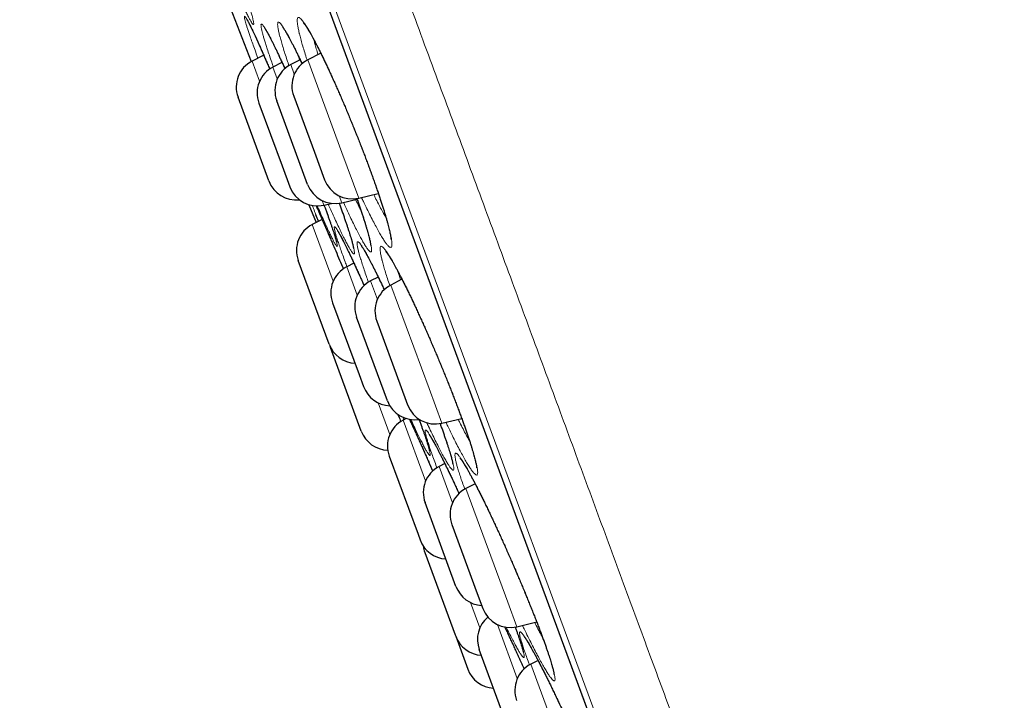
# Model space of a CAD drawing. Header units: millimetres. Extents: x 8 to 949, y 12 to 889.
# Tile 18 of 256: x 128 to 145, y 830 to 842. Entities that reach past the tile are written whole.
import ezdxf

# ---------------------------------------------------------------- set-up
doc = ezdxf.new("R2010")
doc.units = ezdxf.units.MM

msp = doc.modelspace()

# ---------------------------------------------------------------- linework, layer by layer
at = {"color": 252, "linetype": 'Continuous', "lineweight": 0}
for p, q in [((142.815, 816.742), (119.37, 880.298)), ((119.587, 879.419), (142.41, 817.551)), ((132.212, 840.736), (132.084, 841.082)), ((132.441, 840.98), (132.516, 840.777)), ((132.806, 840.857), (132.746, 841.022)), ((133.036, 841.101), (133.621, 839.515)), ((133.621, 839.515), (133.908, 838.737)), ((133.618, 838.657), (133.575, 838.774)), ((133.284, 838.695), (133.313, 838.616)), ((133.473, 837.316), (133.115, 838.286)), ((133.703, 837.561), (133.882, 837.074)), ((134.228, 837.003), (134.112, 837.319)), ((134.458, 837.248), (135.112, 835.475)), ((135.112, 835.475), (135.33, 834.884)), ((134.441, 834.692), (134.241, 835.234)), ((134.681, 834.942), (134.663, 834.985)), ((134.671, 834.937), (135.054, 833.896)), ((135.513, 833.52), (135.284, 834.141)), ((135.742, 833.765), (136.459, 831.823)), ((135.822, 831.814), (135.981, 831.383)), ((136.459, 831.823), (136.615, 831.401)), ((136.622, 830.513), (136.281, 831.438)), ((136.852, 830.758), (137.622, 828.67))]:
    msp.add_line(p, q, dxfattribs=at)
at = {"color": 7, "linetype": 'Continuous', "lineweight": 30}
for p, q in [((119.593, 879.398), (142.401, 817.571)), ((132.283, 841.184), (132.084, 841.082)), ((133.26, 841.217), (133.036, 841.101)), ((132.596, 841.06), (132.441, 840.98)), ((132.907, 841.105), (132.746, 841.022)), ((132.372, 839.031), (131.844, 840.464)), ((132.796, 840.484), (133.15, 839.522)), ((132.201, 840.363), (132.597, 839.288)), ((133.034, 838.971), (132.505, 840.404)), ((133.15, 839.522), (133.324, 839.051)), ((132.597, 839.288), (132.729, 838.93)), ((133.908, 838.737), (134.244, 838.816)), ((133.055, 838.624), (133.18, 838.319)), ((133.313, 838.616), (133.445, 838.647)), ((133.618, 838.657), (133.88, 838.719)), ((133.283, 838.372), (133.115, 838.286)), ((133.404, 836.235), (132.875, 837.668)), ((133.826, 837.624), (133.703, 837.561)), ((134.242, 837.386), (134.112, 837.319)), ((134.649, 837.347), (134.458, 837.248)), ((133.462, 836.943), (133.914, 835.72)), ((134.4, 835.268), (133.871, 836.701)), ((134.217, 836.63), (134.614, 835.555)), ((133.415, 836.208), (133.424, 836.181)), ((133.953, 834.748), (133.424, 836.181)), ((133.914, 835.72), (133.991, 835.51)), ((134.614, 835.555), (134.746, 835.197)), ((134.722, 834.963), (134.671, 834.937)), ((135.33, 834.884), (135.671, 834.964)), ((134.43, 834.319), (134.924, 832.982)), ((135.382, 834.192), (135.284, 834.141)), ((135.901, 833.846), (135.742, 833.765)), ((135.572, 832.091), (135.044, 833.524)), ((135.502, 833.147), (135.936, 831.97)), ((134.924, 832.982), (134.959, 832.886)), ((135.039, 832.669), (135.559, 831.261)), ((135.936, 831.97), (136.031, 831.714)), ((136.615, 831.401), (136.954, 831.481)), ((135.559, 831.261), (135.568, 831.236)), ((135.568, 831.236), (135.775, 830.674)), ((136.499, 829.577), (135.971, 831.01)), ((136.976, 830.822), (136.852, 830.758))]:
    msp.add_line(p, q, dxfattribs=at)
at = {"color": 7, "linetype": 'Continuous', "lineweight": 30, "flags": 128}
msp.add_lwpolyline([(131.518, 842.476), (131.747, 841.894), (132.07, 841.075)], dxfattribs=at)
at = {"color": 7, "linetype": 'Continuous', "lineweight": 30}
for centre, start, end in [((132.313, 840.637), 117.2488, 200.2488), ((132.67, 840.536), 117.2488, 200.2488), ((132.975, 840.577), 117.2488, 200.2488), ((133.265, 840.657), 117.2488, 200.2488), ((132.841, 839.204), 200.2488, 275.9422), ((133.199, 839.103), 200.2488, 283.2488), ((133.503, 839.144), 200.2488, 283.2488), ((133.793, 839.224), 200.2488, 283.2488), ((133.344, 837.841), 117.2488, 200.2488), ((133.931, 837.116), 117.2488, 200.2488), ((134.341, 836.874), 117.2488, 200.2488), ((134.686, 836.803), 117.2488, 200.2488), ((133.873, 836.408), 200.2488, 266.6706), ((134.46, 835.683), 200.2488, 267.7655), ((134.869, 835.441), 200.2488, 279.0899), ((135.215, 835.37), 200.2488, 283.2488), ((134.899, 834.492), 117.2488, 200.2488), ((134.422, 834.921), 200.2488, 268.0479), ((135.513, 833.697), 117.2488, 200.2488), ((135.971, 833.32), 117.2488, 200.2488), ((135.428, 833.059), 200.2488, 266.6706), ((135.508, 832.842), 186.8954, 200.2488), ((136.041, 832.264), 200.2488, 266.6706), ((136.5, 831.887), 200.2488, 283.2488), ((136.44, 831.183), 130.3946, 200.2488), ((136.037, 831.41), 200.2488, 266.6706), ((136.244, 830.847), 200.2488, 266.6706), ((137.08, 830.313), 117.2488, 200.2488)]:
    msp.add_arc(centre, 0.5, start, end, dxfattribs=at)
at = {"color": 252, "linetype": 'Continuous', "lineweight": 0}
for points, knots in [([(167.049, 826.114), (167.047, 826.119), (167.043, 826.131), (167.008, 826.226), (166.952, 826.376), (166.874, 826.588), (166.775, 826.858), (166.654, 827.185), (166.514, 827.566), (166.353, 828.003), (166.17, 828.498), (165.966, 829.051), (165.74, 829.662), (165.495, 830.328), (165.23, 831.046), (164.948, 831.81), (164.65, 832.619), (164.336, 833.469), (164.006, 834.365), (163.657, 835.309), (163.291, 836.301), (162.908, 837.34), (162.51, 838.418), (162.099, 839.532), (161.678, 840.675), (161.247, 841.843), (160.808, 843.033), (160.359, 844.25), (159.898, 845.5), (159.426, 846.78), (158.943, 848.088), (158.454, 849.414), (157.959, 850.756), (157.462, 852.103), (156.964, 853.453), (156.467, 854.801), (155.967, 856.155), (155.464, 857.52), (154.957, 858.892), (154.449, 860.271), (153.943, 861.644), (153.439, 863.008), (152.942, 864.355), (152.454, 865.68), (151.973, 866.982), (151.499, 868.266), (151.03, 869.538), (150.567, 870.795), (150.11, 872.033), (149.663, 873.244), (149.228, 874.424), (148.807, 875.564), (148.402, 876.664), (148.012, 877.721), (147.636, 878.74), (147.272, 879.726), (146.922, 880.675), (146.586, 881.585), (146.268, 882.449), (145.967, 883.264), (145.686, 884.025), (145.425, 884.732), (145.185, 885.383), (144.964, 885.982), (144.761, 886.531), (144.578, 887.029), (144.414, 887.472), (144.272, 887.858), (144.152, 888.184), (144.054, 888.45), (143.978, 888.656), (143.924, 888.801), (143.891, 888.892), (143.886, 888.904), (143.884, 888.909)], [0, 0, 0, 0, 0.014, 0.028, 0.042, 0.056, 0.07, 0.08375, 0.0975, 0.11125, 0.125, 0.139, 0.153, 0.167, 0.181, 0.195, 0.20875, 0.2225, 0.23625, 0.25, 0.264, 0.278, 0.292, 0.306, 0.32, 0.33375, 0.3475, 0.36125, 0.375, 0.389, 0.403, 0.417, 0.431, 0.445, 0.45875, 0.4725, 0.48625, 0.5, 0.514, 0.528, 0.542, 0.556, 0.57, 0.58375, 0.5975, 0.61125, 0.625, 0.639, 0.653, 0.667, 0.681, 0.695, 0.70875, 0.7225, 0.73625, 0.75, 0.764, 0.778, 0.792, 0.806, 0.82, 0.83375, 0.8475, 0.86125, 0.875, 0.889, 0.903, 0.917, 0.931, 0.945, 0.95875, 0.9725, 0.98625, 1, 1, 1, 1]), ([(120.149, 881.719), (120.151, 881.713), (120.156, 881.701), (120.192, 881.602), (120.25, 881.445), (120.332, 881.224), (120.436, 880.942), (120.562, 880.601), (120.708, 880.203), (120.877, 879.747), (121.067, 879.231), (121.28, 878.653), (121.516, 878.015), (121.772, 877.32), (122.049, 876.571), (122.343, 875.772), (122.654, 874.928), (122.982, 874.041), (123.327, 873.106), (123.69, 872.121), (124.072, 871.085), (124.472, 870.001), (124.887, 868.875), (125.317, 867.711), (125.757, 866.518), (126.206, 865.299), (126.665, 864.057), (127.133, 862.786), (127.615, 861.482), (128.107, 860.146), (128.611, 858.78), (129.122, 857.396), (129.639, 855.995), (130.158, 854.589), (130.677, 853.18), (131.197, 851.772), (131.718, 850.359), (132.243, 848.935), (132.772, 847.502), (133.303, 846.063), (133.831, 844.63), (134.357, 843.205), (134.875, 841.799), (135.386, 840.416), (135.887, 839.057), (136.382, 837.716), (136.872, 836.388), (137.356, 835.076), (137.832, 833.784), (138.299, 832.52), (138.753, 831.288), (139.192, 830.098), (139.616, 828.95), (140.023, 827.847), (140.415, 826.782), (140.795, 825.753), (141.16, 824.762), (141.511, 823.812), (141.843, 822.911), (142.157, 822.06), (142.45, 821.265), (142.722, 820.528), (142.973, 819.848), (143.204, 819.223), (143.416, 818.649), (143.607, 818.13), (143.778, 817.667), (143.926, 817.265), (144.052, 816.924), (144.154, 816.646), (144.233, 816.432), (144.29, 816.278), (144.322, 816.192), (144.335, 816.157), (144.331, 816.167), (144.331, 816.167)], [0, 0, 0, 0, 0.014, 0.028, 0.042, 0.056, 0.07, 0.08375, 0.0975, 0.11125, 0.125, 0.139, 0.153, 0.167, 0.181, 0.195, 0.20875, 0.2225, 0.23625, 0.25, 0.264, 0.278, 0.292, 0.306, 0.32, 0.33375, 0.3475, 0.36125, 0.375, 0.389, 0.403, 0.417, 0.431, 0.445, 0.45875, 0.4725, 0.48625, 0.5, 0.514, 0.528, 0.542, 0.556, 0.57, 0.58375, 0.5975, 0.61125, 0.625, 0.639, 0.653, 0.667, 0.681, 0.695, 0.70875, 0.7225, 0.73625, 0.75, 0.764, 0.778, 0.792, 0.806, 0.82, 0.83375, 0.8475, 0.86125, 0.875, 0.889, 0.903, 0.917, 0.931, 0.945, 0.95875, 0.9725, 0.98625, 1, 1, 1, 1, 1]), ([(131.843, 842.601), (131.852, 842.574), (131.878, 842.501), (131.916, 842.391), (131.955, 842.275), (131.988, 842.176), (132.016, 842.089), (132.043, 842.005), (132.066, 841.927), (132.086, 841.857), (132.1, 841.8), (132.109, 841.756), (132.113, 841.726), (132.111, 841.71), (132.104, 841.708), (132.091, 841.72), (132.073, 841.746), (132.05, 841.786), (132.022, 841.839), (131.989, 841.905), (131.951, 841.985), (131.909, 842.076), (131.863, 842.179), (131.813, 842.292), (131.764, 842.406), (131.731, 842.485), (131.716, 842.52)], [0, 0, 0, 0, 0.024662, 0.06841, 0.112002, 0.148684, 0.185411, 0.222093, 0.265732, 0.309527, 0.353323, 0.396964, 0.440591, 0.484373, 0.528156, 0.571783, 0.615494, 0.659362, 0.703229, 0.746941, 0.790656, 0.834527, 0.878399, 0.922114, 0.96587, 1, 1, 1, 1]), ([(131.992, 841.681), (131.987, 841.698), (131.977, 841.731), (131.965, 841.775), (131.956, 841.812), (131.952, 841.838), (131.954, 841.85), (131.961, 841.849), (131.974, 841.833), (131.992, 841.803), (132.016, 841.76), (132.045, 841.704), (132.079, 841.634), (132.118, 841.552), (132.161, 841.458), (132.209, 841.353), (132.26, 841.237), (132.315, 841.111), (132.357, 841.013), (132.382, 840.956), (132.386, 840.946)], [0, 0, 0, 0, 0.046575, 0.09315, 0.152536, 0.212134, 0.271728, 0.331109, 0.390539, 0.450179, 0.509816, 0.56924, 0.628853, 0.688679, 0.748503, 0.808114, 0.867673, 0.927446, 0.987217, 1, 1, 1, 1]), ([(132.894, 841.549), (132.893, 841.554), (132.885, 841.586), (132.873, 841.642), (132.862, 841.707), (132.856, 841.758), (132.857, 841.797), (132.863, 841.821), (132.874, 841.831), (132.892, 841.828), (132.915, 841.81), (132.943, 841.779), (132.976, 841.733), (133.015, 841.675), (133.058, 841.604), (133.105, 841.52), (133.157, 841.424), (133.212, 841.317), (133.27, 841.2), (133.331, 841.073), (133.394, 840.938), (133.46, 840.795), (133.527, 840.646), (133.594, 840.491), (133.663, 840.331), (133.732, 840.167), (133.8, 840.002), (133.866, 839.836), (133.932, 839.67), (133.996, 839.506), (134.057, 839.344), (134.115, 839.186), (134.171, 839.032), (134.223, 838.884), (134.271, 838.744), (134.314, 838.611), (134.353, 838.488), (134.387, 838.373), (134.414, 838.276), (134.436, 838.194), (134.452, 838.125), (134.465, 838.06), (134.475, 838.002), (134.479, 837.953), (134.477, 837.918), (134.47, 837.897), (134.457, 837.89), (134.438, 837.897), (134.414, 837.917), (134.384, 837.952), (134.35, 838), (134.31, 838.062), (134.266, 838.137), (134.218, 838.224), (134.165, 838.322), (134.109, 838.432), (134.05, 838.552), (133.999, 838.657), (133.967, 838.726), (133.957, 838.749)], [0, 0, 0, 0, 0.002836, 0.020941, 0.039112, 0.057283, 0.075389, 0.093504, 0.111683, 0.129863, 0.147978, 0.166087, 0.18426, 0.202434, 0.220544, 0.238699, 0.256919, 0.27514, 0.293295, 0.31139, 0.329548, 0.347707, 0.3658, 0.383927, 0.402119, 0.42031, 0.438437, 0.456496, 0.474619, 0.492741, 0.5108, 0.528877, 0.54702, 0.565162, 0.583239, 0.601291, 0.619406, 0.637522, 0.655574, 0.670456, 0.685357, 0.700239, 0.718426, 0.736677, 0.754927, 0.773111, 0.79122, 0.809393, 0.827565, 0.845672, 0.86384, 0.882074, 0.900306, 0.918474, 0.936602, 0.954795, 0.972987, 0.991115, 1, 1, 1, 1]), ([(132.184, 841.133), (132.182, 841.137), (132.165, 841.184), (132.135, 841.267), (132.094, 841.381), (132.06, 841.476), (132.033, 841.557), (132.01, 841.624), (131.998, 841.662), (131.992, 841.681)], [0, 0, 0, 0, 0.01366, 0.195197, 0.376737, 0.557633, 0.70503, 0.852602, 1, 1, 1, 1]), ([(132.277, 841.504), (132.272, 841.523), (132.261, 841.562), (132.249, 841.613), (132.24, 841.657), (132.236, 841.691), (132.237, 841.712), (132.244, 841.719), (132.257, 841.711), (132.276, 841.69), (132.299, 841.655), (132.328, 841.606), (132.363, 841.544), (132.401, 841.469), (132.445, 841.382), (132.493, 841.284), (132.544, 841.174), (132.595, 841.063), (132.63, 840.986), (132.645, 840.951)], [0, 0, 0, 0, 0.048496, 0.096992, 0.157829, 0.218883, 0.279933, 0.340766, 0.40166, 0.46277, 0.523877, 0.584766, 0.645857, 0.707166, 0.768474, 0.829563, 0.890601, 0.951858, 1, 1, 1, 1]), ([(132.562, 841.495), (132.561, 841.498), (132.554, 841.529), (132.541, 841.581), (132.529, 841.642), (132.522, 841.689), (132.521, 841.724), (132.526, 841.744), (132.536, 841.75), (132.552, 841.743), (132.573, 841.721), (132.6, 841.686), (132.632, 841.636), (132.669, 841.574), (132.711, 841.5), (132.757, 841.412), (132.807, 841.313), (132.861, 841.203), (132.906, 841.11), (132.933, 841.051), (132.941, 841.035)], [0, 0, 0, 0, 0.007466, 0.067976, 0.128702, 0.18943, 0.249941, 0.310463, 0.371201, 0.431941, 0.492464, 0.552946, 0.613644, 0.674345, 0.734831, 0.795469, 0.856325, 0.917181, 0.97782, 1, 1, 1, 1]), ([(132.448, 840.984), (132.439, 841.01), (132.414, 841.08), (132.379, 841.182), (132.345, 841.284), (132.318, 841.369), (132.295, 841.442), (132.283, 841.484), (132.277, 841.504)], [0, 0, 0, 0, 0.1216263, 0.3209252, 0.5195177, 0.6796166, 0.8399003, 1, 1, 1, 1]), ([(132.715, 841.003), (132.704, 841.034), (132.68, 841.107), (132.646, 841.211), (132.613, 841.317), (132.585, 841.413), (132.57, 841.468), (132.562, 841.495)], [0, 0, 0, 0, 0.155379, 0.366185, 0.577695, 0.789201, 1, 1, 1, 1]), ([(133.026, 841.094), (133.021, 841.109), (133.003, 841.166), (132.975, 841.257), (132.943, 841.365), (132.915, 841.464), (132.901, 841.521), (132.894, 841.549)], [0, 0, 0, 0, 0.08303, 0.3119, 0.541521, 0.771137, 1, 1, 1, 1]), ([(133.143, 841.444), (133.148, 841.423), (133.159, 841.376), (133.183, 841.291), (133.2, 841.228), (133.211, 841.192), (133.211, 841.192)], [0, 0, 0, 0, 0.287068, 0.642091, 0.997122, 1, 1, 1, 1]), ([(132.876, 841.17), (132.878, 841.162), (132.885, 841.14), (132.893, 841.115), (132.898, 841.1)], [0, 0, 0, 0, 0.400422, 1, 1, 1, 1]), ([(134.166, 838.798), (134.174, 838.781), (134.201, 838.726), (134.245, 838.639), (134.297, 838.541), (134.342, 838.459), (134.367, 838.415), (134.378, 838.397)], [0, 0, 0, 0, 0.102433, 0.343361, 0.584292, 0.824367, 1, 1, 1, 1]), ([(133.174, 838.457), (133.16, 838.492), (133.139, 838.548), (133.121, 838.595), (133.114, 838.612)], [0, 0, 0, 0, 0.641397, 1, 1, 1, 1]), ([(133.181, 838.604), (133.196, 838.57), (133.226, 838.502), (133.277, 838.385), (133.332, 838.259), (133.379, 838.152), (133.408, 838.084), (133.416, 838.064)], [0, 0, 0, 0, 0.221009, 0.449362, 0.677709, 0.905244, 1, 1, 1, 1]), ([(133.315, 838.617), (133.327, 838.585), (133.354, 838.512), (133.39, 838.413), (133.423, 838.318), (133.451, 838.237), (133.477, 838.16), (133.5, 838.088), (133.519, 838.025), (133.533, 837.975), (133.541, 837.939), (133.544, 837.916), (133.541, 837.908), (133.532, 837.913), (133.518, 837.932), (133.498, 837.965), (133.473, 838.012), (133.442, 838.072), (133.407, 838.144), (133.367, 838.229), (133.323, 838.326), (133.274, 838.435), (133.233, 838.527), (133.207, 838.587), (133.2, 838.604)], [0, 0, 0, 0, 0.036031, 0.08429, 0.1249, 0.165561, 0.206171, 0.254455, 0.302911, 0.35137, 0.399655, 0.447926, 0.496368, 0.54481, 0.593081, 0.641446, 0.689984, 0.738522, 0.786887, 0.835267, 0.883819, 0.932371, 0.980751, 1, 1, 1, 1]), ([(133.575, 838.65), (133.581, 838.632), (133.605, 838.568), (133.641, 838.465), (133.681, 838.35), (133.714, 838.25), (133.743, 838.163), (133.769, 838.08), (133.792, 838.001), (133.812, 837.931), (133.826, 837.873), (133.834, 837.828), (133.837, 837.798), (133.833, 837.781), (133.825, 837.778), (133.811, 837.789), (133.791, 837.814), (133.766, 837.852), (133.735, 837.904), (133.7, 837.969), (133.66, 838.047), (133.615, 838.137), (133.567, 838.239), (133.514, 838.351), (133.458, 838.473), (133.416, 838.568), (133.391, 838.624), (133.387, 838.634)], [0, 0, 0, 0, 0.016901, 0.060167, 0.10328, 0.139545, 0.175856, 0.212122, 0.255276, 0.298585, 0.341895, 0.385051, 0.428194, 0.471491, 0.514789, 0.557934, 0.601186, 0.644593, 0.688001, 0.731253, 0.774494, 0.81789, 0.861285, 0.904526, 0.94783, 0.99129, 1, 1, 1, 1]), ([(133.877, 838.731), (133.889, 838.696), (133.917, 838.615), (133.957, 838.497), (133.997, 838.375), (134.032, 838.264), (134.06, 838.17), (134.083, 838.091), (134.1, 838.025), (134.114, 837.964), (134.124, 837.909), (134.13, 837.864), (134.13, 837.833), (134.123, 837.816), (134.112, 837.813), (134.094, 837.824), (134.071, 837.849), (134.043, 837.887), (134.01, 837.94), (133.972, 838.005), (133.929, 838.083), (133.882, 838.173), (133.831, 838.275), (133.776, 838.387), (133.718, 838.51), (133.675, 838.603), (133.651, 838.657), (133.647, 838.664)], [0, 0, 0, 0, 0.031881, 0.074448, 0.117168, 0.159887, 0.202455, 0.237555, 0.272698, 0.307797, 0.350652, 0.39366, 0.436664, 0.479513, 0.522182, 0.565001, 0.607819, 0.650484, 0.693284, 0.736237, 0.77919, 0.821989, 0.864692, 0.907546, 0.950401, 0.993103, 1, 1, 1, 1]), ([(133.855, 838.713), (133.856, 838.71), (133.877, 838.668), (133.907, 838.604), (133.935, 838.549), (133.946, 838.527)], [0, 0, 0, 0, 0.045409, 0.621805, 1, 1, 1, 1]), ([(133.708, 837.563), (133.698, 837.591), (133.672, 837.66), (133.635, 837.76), (133.598, 837.864), (133.567, 837.956), (133.54, 838.037), (133.519, 838.106), (133.503, 838.161), (133.494, 838.204), (133.49, 838.232), (133.492, 838.247), (133.499, 838.248), (133.513, 838.235), (133.532, 838.208), (133.557, 838.168), (133.587, 838.114), (133.622, 838.047), (133.663, 837.968), (133.707, 837.877), (133.756, 837.774), (133.81, 837.661), (133.866, 837.538), (133.926, 837.406), (133.971, 837.306), (133.996, 837.248), (134, 837.24)], [0, 0, 0, 0, 0.02868, 0.072317, 0.115967, 0.159771, 0.203573, 0.24722, 0.29099, 0.334916, 0.378842, 0.422611, 0.466339, 0.510224, 0.554107, 0.597835, 0.64159, 0.685502, 0.729413, 0.773167, 0.816924, 0.860838, 0.90475, 0.948506, 0.992327, 1, 1, 1, 1]), ([(133.918, 837.777), (133.918, 837.78), (133.91, 837.807), (133.898, 837.854), (133.886, 837.909), (133.88, 837.95), (133.88, 837.978), (133.885, 837.992), (133.897, 837.991), (133.914, 837.977), (133.937, 837.95), (133.966, 837.908), (134, 837.853), (134.038, 837.786), (134.082, 837.706), (134.13, 837.614), (134.182, 837.51), (134.238, 837.396), (134.293, 837.282), (134.33, 837.203), (134.346, 837.168)], [0, 0, 0, 0, 0.0060601, 0.0651714, 0.1244942, 0.1838182, 0.2429313, 0.3020476, 0.3613756, 0.4207045, 0.4798222, 0.5389037, 0.5981956, 0.6574898, 0.7165745, 0.7758251, 0.8352887, 0.8947528, 0.9540042, 1, 1, 1, 1]), ([(134.309, 837.667), (134.308, 837.67), (134.301, 837.7), (134.289, 837.752), (134.278, 837.811), (134.273, 837.857), (134.274, 837.89), (134.281, 837.909), (134.293, 837.914), (134.312, 837.905), (134.336, 837.882), (134.366, 837.846), (134.401, 837.795), (134.44, 837.732), (134.485, 837.657), (134.534, 837.569), (134.588, 837.469), (134.645, 837.359), (134.705, 837.239), (134.768, 837.109), (134.834, 836.972), (134.901, 836.827), (134.97, 836.676), (135.04, 836.52), (135.111, 836.359), (135.182, 836.196), (135.252, 836.031), (135.321, 835.866), (135.388, 835.701), (135.453, 835.539), (135.516, 835.379), (135.576, 835.223), (135.633, 835.072), (135.686, 834.928), (135.735, 834.791), (135.779, 834.663), (135.819, 834.543), (135.853, 834.434), (135.881, 834.341), (135.902, 834.263), (135.919, 834.199), (135.932, 834.139), (135.941, 834.085), (135.945, 834.042), (135.942, 834.012), (135.934, 833.996), (135.92, 833.995), (135.9, 834.007), (135.875, 834.033), (135.844, 834.073), (135.808, 834.126), (135.766, 834.193), (135.72, 834.271), (135.67, 834.362), (135.616, 834.464), (135.558, 834.577), (135.497, 834.7), (135.444, 834.808), (135.411, 834.878), (135.401, 834.9)], [0, 0, 0, 0, 0.002512, 0.020618, 0.038789, 0.056961, 0.075068, 0.093181, 0.11136, 0.129538, 0.147652, 0.165762, 0.183936, 0.202111, 0.220222, 0.238385, 0.256612, 0.274841, 0.293003, 0.311112, 0.329285, 0.347458, 0.365566, 0.383712, 0.401923, 0.420134, 0.43828, 0.456358, 0.474501, 0.492643, 0.510721, 0.528814, 0.546972, 0.56513, 0.583223, 0.601283, 0.619407, 0.637532, 0.655592, 0.670476, 0.685379, 0.700263, 0.718449, 0.736701, 0.754951, 0.773135, 0.791243, 0.809415, 0.827587, 0.845694, 0.863865, 0.882102, 0.900338, 0.918509, 0.936646, 0.954848, 0.97305, 0.991187, 1, 1, 1, 1]), ([(134.076, 837.298), (134.064, 837.331), (134.038, 837.405), (134.002, 837.509), (133.969, 837.61), (133.94, 837.701), (133.926, 837.752), (133.918, 837.777)], [0, 0, 0, 0, 0.170659, 0.377647, 0.585335, 0.793018, 1, 1, 1, 1]), ([(134.441, 837.237), (134.437, 837.249), (134.419, 837.302), (134.391, 837.388), (134.358, 837.492), (134.331, 837.586), (134.316, 837.64), (134.309, 837.667)], [0, 0, 0, 0, 0.069797, 0.301966, 0.534905, 0.767838, 1, 1, 1, 1]), ([(134.582, 837.477), (134.587, 837.457), (134.6, 837.413), (134.616, 837.362), (134.624, 837.334)], [0, 0, 0, 0, 0.450873, 1, 1, 1, 1]), ([(134.778, 834.951), (134.781, 834.946), (134.801, 834.901), (134.844, 834.808), (134.905, 834.673), (134.969, 834.529), (135.036, 834.38), (135.104, 834.224), (135.15, 834.118), (135.174, 834.064), (135.174, 834.064)], [0, 0, 0, 0, 0.023925, 0.186446, 0.34839, 0.510616, 0.673424, 0.83623, 0.998452, 1, 1, 1, 1]), ([(134.941, 834.947), (134.947, 834.932), (134.968, 834.876), (134.999, 834.789), (135.035, 834.688), (135.065, 834.599), (135.09, 834.521), (135.11, 834.456), (135.124, 834.403), (135.132, 834.365), (135.135, 834.34), (135.131, 834.328), (135.122, 834.331), (135.107, 834.347), (135.087, 834.378), (135.06, 834.421), (135.029, 834.478), (134.992, 834.549), (134.951, 834.631), (134.905, 834.725), (134.855, 834.831), (134.819, 834.906), (134.8, 834.948), (134.8, 834.948)], [0, 0, 0, 0, 0.019156, 0.070756, 0.122172, 0.173653, 0.225317, 0.276982, 0.328464, 0.37995, 0.43162, 0.483291, 0.534778, 0.586346, 0.638098, 0.689851, 0.741419, 0.79295, 0.844665, 0.896381, 0.947915, 0.999637, 1, 1, 1, 1]), ([(135.3, 834.878), (135.307, 834.861), (135.33, 834.798), (135.364, 834.7), (135.405, 834.584), (135.44, 834.479), (135.468, 834.389), (135.49, 834.316), (135.507, 834.255), (135.521, 834.199), (135.531, 834.15), (135.536, 834.112), (135.535, 834.087), (135.528, 834.077), (135.514, 834.08), (135.496, 834.098), (135.471, 834.129), (135.442, 834.173), (135.407, 834.231), (135.367, 834.302), (135.322, 834.385), (135.273, 834.48), (135.22, 834.586), (135.163, 834.703), (135.114, 834.805), (135.083, 834.872), (135.073, 834.893)], [0, 0, 0, 0, 0.017094, 0.061682, 0.106429, 0.151176, 0.195764, 0.23252, 0.26932, 0.306076, 0.350942, 0.395969, 0.440993, 0.485853, 0.530523, 0.575351, 0.620177, 0.664844, 0.709658, 0.754634, 0.799609, 0.844423, 0.889146, 0.934029, 0.978912, 1, 1, 1, 1]), ([(135.61, 834.95), (135.619, 834.931), (135.648, 834.873), (135.694, 834.783), (135.748, 834.682), (135.785, 834.614), (135.803, 834.583), (135.805, 834.579)], [0, 0, 0, 0, 0.127098, 0.403815, 0.680536, 0.956274, 1, 1, 1, 1]), ([(135.248, 834.12), (135.246, 834.126), (135.228, 834.173), (135.198, 834.253), (135.16, 834.36), (135.126, 834.455), (135.099, 834.538), (135.077, 834.61), (135.06, 834.668), (135.05, 834.713), (135.045, 834.746), (135.047, 834.764), (135.055, 834.769), (135.068, 834.759), (135.088, 834.737), (135.113, 834.7), (135.143, 834.65), (135.179, 834.587), (135.22, 834.512), (135.266, 834.424), (135.317, 834.325), (135.371, 834.215), (135.429, 834.096), (135.491, 833.967), (135.555, 833.83), (135.6, 833.733), (135.624, 833.682), (135.624, 833.68)], [0, 0, 0, 0, 0.005241, 0.048341, 0.091595, 0.13485, 0.17795, 0.220968, 0.26414, 0.307313, 0.350333, 0.393469, 0.436759, 0.480049, 0.523184, 0.566232, 0.609433, 0.652632, 0.695678, 0.738897, 0.782272, 0.825646, 0.868866, 0.912009, 0.955305, 0.998601, 1, 1, 1, 1]), ([(135.589, 834.161), (135.588, 834.164), (135.581, 834.191), (135.569, 834.238), (135.559, 834.291), (135.554, 834.332), (135.555, 834.359), (135.563, 834.371), (135.576, 834.37), (135.596, 834.356), (135.621, 834.327), (135.652, 834.285), (135.688, 834.23), (135.73, 834.162), (135.776, 834.082), (135.827, 833.989), (135.882, 833.886), (135.941, 833.771), (136.003, 833.648), (136.068, 833.516), (136.135, 833.376), (136.204, 833.229), (136.275, 833.077), (136.347, 832.92), (136.42, 832.758), (136.492, 832.595), (136.564, 832.43), (136.634, 832.266), (136.703, 832.103), (136.77, 831.942), (136.834, 831.785), (136.896, 831.632), (136.954, 831.485), (137.008, 831.344), (137.058, 831.211), (137.103, 831.087), (137.143, 830.972), (137.178, 830.868), (137.206, 830.78), (137.227, 830.707), (137.243, 830.647), (137.257, 830.592), (137.265, 830.544), (137.269, 830.507), (137.266, 830.483), (137.257, 830.473), (137.242, 830.478), (137.221, 830.496), (137.194, 830.527), (137.162, 830.572), (137.125, 830.631), (137.082, 830.702), (137.034, 830.786), (136.983, 830.881), (136.927, 830.987), (136.867, 831.103), (136.804, 831.229), (136.751, 831.336), (136.719, 831.403), (136.71, 831.423)], [0, 0, 0, 0, 0.002127, 0.02026, 0.038457, 0.056655, 0.074789, 0.092926, 0.111127, 0.129329, 0.147467, 0.1656, 0.183797, 0.201996, 0.22013, 0.238321, 0.256578, 0.274834, 0.293026, 0.31117, 0.329378, 0.347586, 0.36573, 0.383917, 0.40217, 0.420423, 0.438611, 0.456733, 0.474919, 0.493106, 0.511227, 0.529362, 0.547561, 0.565761, 0.583895, 0.601991, 0.620151, 0.638311, 0.656406, 0.671317, 0.686246, 0.701156, 0.719366, 0.737642, 0.755916, 0.774125, 0.792256, 0.810451, 0.828646, 0.846776, 0.864973, 0.883235, 0.901497, 0.919694, 0.937861, 0.956093, 0.974324, 0.992491, 1, 1, 1, 1]), ([(135.723, 833.752), (135.719, 833.763), (135.7, 833.815), (135.672, 833.896), (135.639, 833.996), (135.611, 834.086), (135.596, 834.136), (135.589, 834.161)], [0, 0, 0, 0, 0.067237, 0.300041, 0.533625, 0.767204, 1, 1, 1, 1]), ([(136.405, 831.398), (136.412, 831.383), (136.44, 831.324), (136.492, 831.213), (136.56, 831.067), (136.63, 830.914), (136.689, 830.784), (136.726, 830.704), (136.738, 830.677)], [0, 0, 0, 0, 0.071007, 0.277659, 0.484307, 0.690221, 0.896589, 1, 1, 1, 1]), ([(136.585, 831.395), (136.59, 831.384), (136.608, 831.334), (136.635, 831.257), (136.668, 831.164), (136.694, 831.083), (136.715, 831.015), (136.73, 830.959), (136.739, 830.917), (136.742, 830.888), (136.739, 830.873), (136.73, 830.872), (136.715, 830.884), (136.694, 830.911), (136.667, 830.95), (136.635, 831.004), (136.598, 831.07), (136.556, 831.148), (136.509, 831.239), (136.467, 831.321), (136.44, 831.377), (136.431, 831.394)], [0, 0, 0, 0, 0.016391, 0.072549, 0.128907, 0.185263, 0.241419, 0.297711, 0.354206, 0.4107, 0.466992, 0.523138, 0.579483, 0.635828, 0.691974, 0.748252, 0.804731, 0.86121, 0.917487, 0.973763, 1, 1, 1, 1]), ([(136.92, 831.472), (136.928, 831.455), (136.957, 831.398), (137.004, 831.307), (137.04, 831.239), (137.059, 831.205)], [0, 0, 0, 0, 0.173534, 0.588644, 1, 1, 1, 1]), ([(136.832, 830.745), (136.823, 830.768), (136.8, 830.829), (136.768, 830.918), (136.735, 831.012), (136.708, 831.094), (136.687, 831.163), (136.672, 831.22), (136.663, 831.264), (136.66, 831.295), (136.664, 831.312), (136.673, 831.315), (136.689, 831.304), (136.711, 831.28), (136.738, 831.243), (136.771, 831.192), (136.81, 831.128), (136.854, 831.052), (136.902, 830.964), (136.956, 830.864), (137.013, 830.753), (137.074, 830.633), (137.139, 830.504), (137.206, 830.367), (137.275, 830.223), (137.347, 830.073), (137.42, 829.918), (137.493, 829.758), (137.567, 829.596), (137.641, 829.433), (137.714, 829.269), (137.786, 829.106), (137.856, 828.944), (137.919, 828.796), (137.977, 828.66), (138.028, 828.536), (138.081, 828.408), (138.133, 828.277), (138.185, 828.146), (138.233, 828.023), (138.275, 827.91), (138.312, 827.809), (138.343, 827.718), (138.369, 827.638), (138.389, 827.571), (138.402, 827.518), (138.41, 827.477), (138.411, 827.449), (138.406, 827.435), (138.395, 827.436), (138.377, 827.45), (138.354, 827.477), (138.325, 827.518), (138.291, 827.572), (138.251, 827.64), (138.206, 827.719), (138.156, 827.81), (138.101, 827.912), (138.043, 828.025), (137.981, 828.147), (137.916, 828.279), (137.871, 828.371), (137.847, 828.421), (137.846, 828.423)], [0, 0, 0, 0, 0.009767, 0.026702, 0.043638, 0.060513, 0.077353, 0.094254, 0.111156, 0.127997, 0.144886, 0.161835, 0.178784, 0.195673, 0.212532, 0.229451, 0.24637, 0.263228, 0.280161, 0.297154, 0.314147, 0.331079, 0.347986, 0.364954, 0.381921, 0.398827, 0.415766, 0.432766, 0.449766, 0.466705, 0.483627, 0.50061, 0.517593, 0.534515, 0.548437, 0.562375, 0.576296, 0.593239, 0.610244, 0.627247, 0.644189, 0.661052, 0.677976, 0.694899, 0.711762, 0.728665, 0.745628, 0.762592, 0.779495, 0.796356, 0.813278, 0.830199, 0.84706, 0.863967, 0.880935, 0.897902, 0.914809, 0.931721, 0.948693, 0.965666, 0.982577, 0.999502, 1, 1, 1, 1])]:
    msp.add_open_spline(points, degree=3, knots=knots, dxfattribs=at)
at = {"color": 7, "linetype": 'Continuous', "lineweight": 30}
for points, knots in [([(131.997, 841.79), (131.997, 841.79), (131.997, 841.79), (131.999, 841.787), (132.003, 841.78), (132.009, 841.77), (132.017, 841.755), (132.028, 841.735), (132.04, 841.711), (132.055, 841.682), (132.071, 841.649), (132.089, 841.612), (132.108, 841.571), (132.129, 841.526), (132.152, 841.478), (132.175, 841.426), (132.2, 841.371), (132.227, 841.312), (132.254, 841.249), (132.283, 841.184), (132.312, 841.116), (132.343, 841.046), (132.367, 840.989), (132.382, 840.955), (132.386, 840.945)], [0, 0, 0, 0, 0.014669, 0.045057, 0.07985, 0.118208, 0.160484, 0.205875, 0.253609, 0.302997, 0.353481, 0.404632, 0.456116, 0.507679, 0.559236, 0.611101, 0.663478, 0.716217, 0.769175, 0.822213, 0.87516, 0.927884, 0.980316, 1, 1, 1, 1]), ([(132.301, 841.643), (132.301, 841.643), (132.301, 841.643), (132.302, 841.641), (132.306, 841.635), (132.313, 841.626), (132.322, 841.612), (132.333, 841.594), (132.346, 841.571), (132.361, 841.543), (132.378, 841.512), (132.397, 841.476), (132.417, 841.436), (132.439, 841.393), (132.462, 841.345), (132.487, 841.294), (132.513, 841.239), (132.54, 841.181), (132.569, 841.119), (132.598, 841.055), (132.624, 840.999), (132.64, 840.963), (132.645, 840.951)], [0, 0, 0, 0, 0.0109576, 0.0443159, 0.0821985, 0.1244976, 0.1708523, 0.2206445, 0.2731445, 0.3276372, 0.3834964, 0.4402078, 0.4973869, 0.5548205, 0.6127218, 0.6713623, 0.7305336, 0.7900455, 0.8497194, 0.9093624, 0.9687938, 1, 1, 1, 1]), ([(132.607, 841.664), (132.607, 841.664), (132.606, 841.664), (132.609, 841.661), (132.613, 841.656), (132.62, 841.646), (132.63, 841.632), (132.642, 841.614), (132.656, 841.592), (132.672, 841.565), (132.69, 841.533), (132.71, 841.498), (132.731, 841.458), (132.754, 841.414), (132.779, 841.366), (132.805, 841.315), (132.832, 841.26), (132.86, 841.203), (132.889, 841.142), (132.916, 841.085), (132.933, 841.049), (132.94, 841.034)], [0, 0, 0, 0, 0.014777, 0.051748, 0.092824, 0.137904, 0.186612, 0.238442, 0.292007, 0.348163, 0.406289, 0.465886, 0.526527, 0.58785, 0.649549, 0.711364, 0.7731, 0.834852, 0.89718, 0.960025, 1, 1, 1, 1]), ([(132.963, 841.736), (132.963, 841.737), (132.962, 841.737), (132.964, 841.735), (132.968, 841.731), (132.975, 841.722), (132.984, 841.71), (132.996, 841.694), (133.01, 841.673), (133.027, 841.648), (133.045, 841.618), (133.065, 841.584), (133.087, 841.546), (133.111, 841.503), (133.136, 841.457), (133.163, 841.408), (133.19, 841.355), (133.219, 841.298), (133.249, 841.239), (133.28, 841.175), (133.312, 841.109), (133.345, 841.04), (133.379, 840.968), (133.413, 840.894), (133.448, 840.819), (133.483, 840.741), (133.519, 840.661), (133.555, 840.579), (133.591, 840.496), (133.628, 840.411), (133.665, 840.324), (133.701, 840.237), (133.738, 840.149), (133.774, 840.061), (133.81, 839.973), (133.846, 839.884), (133.882, 839.795), (133.917, 839.706), (133.952, 839.617), (133.986, 839.529), (134.019, 839.441), (134.052, 839.355), (134.083, 839.27), (134.114, 839.187), (134.144, 839.105), (134.172, 839.024), (134.2, 838.945), (134.227, 838.868), (134.252, 838.793), (134.277, 838.72), (134.3, 838.65), (134.322, 838.582), (134.342, 838.517), (134.361, 838.455), (134.378, 838.396), (134.394, 838.342), (134.408, 838.29), (134.42, 838.243), (134.431, 838.2), (134.44, 838.161), (134.447, 838.127), (134.453, 838.096), (134.457, 838.071), (134.46, 838.051), (134.461, 838.037), (134.462, 838.028), (134.462, 838.023), (134.462, 838.023), (134.462, 838.023)], [0, 0, 0, 0, 0.001223, 0.010729, 0.021199, 0.032634, 0.044974, 0.058149, 0.07183, 0.086211, 0.101138, 0.116481, 0.132125, 0.147969, 0.163929, 0.179933, 0.195931, 0.211969, 0.228194, 0.244554, 0.261004, 0.277498, 0.293984, 0.310412, 0.32675, 0.343052, 0.35946, 0.375947, 0.392488, 0.409058, 0.425626, 0.442164, 0.458646, 0.475048, 0.491477, 0.507979, 0.524483, 0.540989, 0.557501, 0.57402, 0.590549, 0.60709, 0.623506, 0.639755, 0.656067, 0.672434, 0.688851, 0.705309, 0.721796, 0.738299, 0.7548, 0.77128, 0.787719, 0.8041, 0.820399, 0.836594, 0.852659, 0.868565, 0.884275, 0.899733, 0.915016, 0.930074, 0.94481, 0.959092, 0.971291, 0.982653, 0.993086, 1, 1, 1, 1]), ([(133.18, 838.604), (133.183, 838.598), (133.193, 838.575), (133.213, 838.531), (133.239, 838.472), (133.266, 838.41), (133.295, 838.344), (133.325, 838.276), (133.355, 838.205), (133.386, 838.134), (133.407, 838.085), (133.417, 838.062)], [0, 0, 0, 0, 0.037925, 0.158859, 0.279925, 0.401117, 0.522442, 0.643915, 0.765559, 0.887406, 1, 1, 1, 1]), ([(133.315, 838.617), (133.321, 838.601), (133.335, 838.563), (133.356, 838.506), (133.378, 838.444), (133.399, 838.385), (133.419, 838.33), (133.437, 838.278), (133.453, 838.229), (133.468, 838.185), (133.482, 838.144), (133.493, 838.107), (133.504, 838.074), (133.512, 838.046), (133.519, 838.022), (133.524, 838.004), (133.527, 837.991), (133.528, 837.984), (133.529, 837.98), (133.529, 837.981), (133.529, 837.981)], [0, 0, 0, 0, 0.0434395, 0.1075752, 0.1716523, 0.2356351, 0.299484, 0.36315, 0.4265444, 0.4897689, 0.5527324, 0.6152984, 0.6772722, 0.7383701, 0.7981699, 0.8560376, 0.9047512, 0.9485644, 0.9870791, 1, 1, 1, 1]), ([(133.574, 838.65), (133.582, 838.629), (133.598, 838.584), (133.622, 838.517), (133.646, 838.45), (133.668, 838.385), (133.689, 838.323), (133.709, 838.265), (133.727, 838.21), (133.743, 838.158), (133.758, 838.11), (133.772, 838.066), (133.784, 838.025), (133.794, 837.989), (133.802, 837.957), (133.809, 837.93), (133.814, 837.908), (133.818, 837.891), (133.82, 837.88), (133.82, 837.874), (133.821, 837.872), (133.821, 837.873), (133.821, 837.873)], [0, 0, 0, 0, 0.0499677, 0.1077005, 0.1654002, 0.2230357, 0.2805727, 0.3379735, 0.3951916, 0.4521548, 0.5089329, 0.5654535, 0.6215981, 0.6772047, 0.7320484, 0.7858135, 0.8380554, 0.8881561, 0.9293838, 0.9667344, 0.9998919, 1, 1, 1, 1]), ([(133.876, 838.731), (133.881, 838.716), (133.895, 838.677), (133.916, 838.615), (133.94, 838.545), (133.962, 838.479), (133.983, 838.415), (134.003, 838.354), (134.021, 838.297), (134.037, 838.243), (134.052, 838.192), (134.065, 838.145), (134.077, 838.102), (134.087, 838.063), (134.095, 838.029), (134.102, 838), (134.107, 837.975), (134.11, 837.955), (134.112, 837.942), (134.113, 837.933), (134.114, 837.928), (134.114, 837.928), (134.114, 837.928)], [0, 0, 0, 0, 0.033511, 0.090698, 0.14792, 0.204857, 0.261634, 0.31835, 0.374958, 0.431404, 0.48762, 0.543519, 0.598991, 0.653857, 0.707147, 0.759879, 0.811529, 0.861603, 0.904166, 0.943557, 0.979377, 1, 1, 1, 1]), ([(133.219, 838.339), (133.204, 838.378), (133.189, 838.418), (133.175, 838.454), (133.174, 838.457)], [0, 0, 0, 0, 0.931933, 1, 1, 1, 1]), ([(133.544, 838.182), (133.544, 838.182), (133.544, 838.181), (133.548, 838.177), (133.553, 838.169), (133.56, 838.157), (133.57, 838.141), (133.582, 838.12), (133.596, 838.094), (133.612, 838.064), (133.63, 838.03), (133.649, 837.992), (133.671, 837.949), (133.693, 837.904), (133.717, 837.854), (133.743, 837.801), (133.77, 837.745), (133.798, 837.685), (133.827, 837.622), (133.857, 837.557), (133.888, 837.488), (133.921, 837.417), (133.954, 837.344), (133.98, 837.284), (133.996, 837.249), (134, 837.239)], [0, 0, 0, 0, 0.023891, 0.0538845, 0.0873066, 0.1243607, 0.1646184, 0.2074472, 0.2522194, 0.2983915, 0.3455299, 0.3933013, 0.4414524, 0.4897812, 0.5381203, 0.587062, 0.636129, 0.6853037, 0.7345765, 0.7839446, 0.833411, 0.8829832, 0.9325241, 0.981952, 1, 1, 1, 1]), ([(133.416, 838.064), (133.428, 838.037), (133.46, 837.962), (133.515, 837.833), (133.58, 837.68), (133.624, 837.575), (133.646, 837.524)], [0, 0, 0, 0, 0.164418, 0.446855, 0.729288, 1, 1, 1, 1]), ([(133.956, 837.912), (133.956, 837.913), (133.955, 837.913), (133.957, 837.911), (133.961, 837.906), (133.968, 837.897), (133.977, 837.884), (133.988, 837.866), (134.001, 837.845), (134.017, 837.818), (134.035, 837.788), (134.054, 837.753), (134.076, 837.714), (134.099, 837.671), (134.123, 837.624), (134.149, 837.573), (134.176, 837.519), (134.204, 837.462), (134.234, 837.402), (134.264, 837.339), (134.296, 837.273), (134.323, 837.216), (134.34, 837.18), (134.345, 837.168)], [0, 0, 0, 0, 0.0074631, 0.0398307, 0.076096, 0.1162137, 0.1598579, 0.2064915, 0.2555109, 0.306335, 0.358398, 0.4119457, 0.4665711, 0.521945, 0.5777883, 0.6338619, 0.6899368, 0.745868, 0.8017999, 0.8581687, 0.9149766, 0.9720774, 1, 1, 1, 1]), ([(134.371, 837.823), (134.371, 837.823), (134.372, 837.823), (134.375, 837.819), (134.381, 837.812), (134.39, 837.801), (134.401, 837.785), (134.415, 837.766), (134.43, 837.742), (134.448, 837.713), (134.468, 837.681), (134.49, 837.643), (134.513, 837.602), (134.538, 837.557), (134.565, 837.509), (134.593, 837.456), (134.621, 837.401), (134.652, 837.343), (134.683, 837.281), (134.715, 837.216), (134.748, 837.148), (134.783, 837.077), (134.818, 837.004), (134.853, 836.929), (134.889, 836.852), (134.925, 836.773), (134.962, 836.692), (134.999, 836.61), (135.037, 836.526), (135.075, 836.44), (135.113, 836.353), (135.151, 836.266), (135.188, 836.178), (135.226, 836.09), (135.263, 836.002), (135.3, 835.914), (135.336, 835.825), (135.373, 835.737), (135.408, 835.649), (135.443, 835.561), (135.478, 835.475), (135.511, 835.39), (135.543, 835.306), (135.575, 835.224), (135.605, 835.144), (135.634, 835.065), (135.663, 834.988), (135.69, 834.913), (135.716, 834.839), (135.741, 834.769), (135.765, 834.7), (135.787, 834.635), (135.808, 834.572), (135.827, 834.513), (135.844, 834.457), (135.86, 834.404), (135.874, 834.356), (135.887, 834.311), (135.897, 834.271), (135.906, 834.235), (135.913, 834.204), (135.919, 834.177), (135.923, 834.155), (135.925, 834.139), (135.926, 834.128), (135.927, 834.122), (135.927, 834.119), (135.927, 834.12), (135.927, 834.12)], [0, 0, 0, 0, 0.008087, 0.018235, 0.029396, 0.041519, 0.054496, 0.068223, 0.082349, 0.09709, 0.112298, 0.127855, 0.143659, 0.159621, 0.175666, 0.191724, 0.207771, 0.223827, 0.240067, 0.256433, 0.272879, 0.289363, 0.305834, 0.322243, 0.33856, 0.35484, 0.371223, 0.387683, 0.404194, 0.420733, 0.437269, 0.453772, 0.470221, 0.48659, 0.502985, 0.51945, 0.535916, 0.552383, 0.568855, 0.585334, 0.601822, 0.618322, 0.634697, 0.650904, 0.667172, 0.683496, 0.699868, 0.71628, 0.73272, 0.749174, 0.765625, 0.782051, 0.798436, 0.814758, 0.830995, 0.847122, 0.863111, 0.878928, 0.894534, 0.909864, 0.924981, 0.939824, 0.954274, 0.966765, 0.978454, 0.989217, 0.998992, 1, 1, 1, 1]), ([(134.579, 835.034), (134.584, 835.023), (134.601, 834.982), (134.617, 834.942), (134.63, 834.913)], [0, 0, 0, 0, 0.271456, 1, 1, 1, 1]), ([(134.778, 834.951), (134.782, 834.943), (134.795, 834.913), (134.82, 834.859), (134.852, 834.789), (134.885, 834.717), (134.918, 834.642), (134.953, 834.565), (134.988, 834.487), (135.024, 834.406), (135.06, 834.324), (135.097, 834.241), (135.134, 834.156), (135.16, 834.097), (135.173, 834.065), (135.174, 834.063)], [0, 0, 0, 0, 0.034395, 0.121494, 0.208719, 0.296087, 0.383552, 0.470704, 0.557796, 0.644871, 0.731974, 0.819141, 0.906404, 0.993804, 1, 1, 1, 1]), ([(134.941, 834.947), (134.947, 834.931), (134.961, 834.893), (134.981, 834.837), (135.001, 834.78), (135.02, 834.727), (135.038, 834.677), (135.053, 834.631), (135.068, 834.588), (135.08, 834.55), (135.091, 834.515), (135.1, 834.485), (135.107, 834.46), (135.112, 834.44), (135.115, 834.426), (135.117, 834.416), (135.118, 834.411), (135.118, 834.411), (135.118, 834.411)], [0, 0, 0, 0, 0.056732, 0.127999, 0.199224, 0.270407, 0.341494, 0.411946, 0.481889, 0.551337, 0.620131, 0.688021, 0.754627, 0.819372, 0.874463, 0.923871, 0.968966, 1, 1, 1, 1]), ([(135.3, 834.878), (135.307, 834.858), (135.323, 834.815), (135.346, 834.751), (135.368, 834.687), (135.389, 834.626), (135.409, 834.568), (135.427, 834.513), (135.444, 834.462), (135.459, 834.414), (135.472, 834.37), (135.484, 834.33), (135.494, 834.294), (135.502, 834.263), (135.508, 834.237), (135.513, 834.216), (135.516, 834.201), (135.518, 834.19), (135.518, 834.184), (135.518, 834.183), (135.518, 834.183)], [0, 0, 0, 0, 0.052219, 0.11432, 0.176138, 0.237745, 0.299279, 0.360686, 0.421903, 0.482847, 0.543414, 0.603466, 0.66279, 0.720224, 0.77688, 0.832081, 0.879633, 0.923864, 0.964186, 1, 1, 1, 1]), ([(135.109, 834.697), (135.109, 834.696), (135.11, 834.696), (135.113, 834.691), (135.119, 834.683), (135.127, 834.671), (135.137, 834.655), (135.15, 834.634), (135.165, 834.609), (135.182, 834.579), (135.2, 834.546), (135.221, 834.508), (135.243, 834.466), (135.267, 834.42), (135.293, 834.371), (135.319, 834.318), (135.348, 834.261), (135.377, 834.202), (135.407, 834.14), (135.439, 834.075), (135.471, 834.007), (135.505, 833.936), (135.539, 833.863), (135.574, 833.788), (135.603, 833.727), (135.619, 833.69), (135.624, 833.68)], [0, 0, 0, 0, 0.025158, 0.054052, 0.08647, 0.122168, 0.160666, 0.20136, 0.24364, 0.286977, 0.330957, 0.375699, 0.421161, 0.467151, 0.51351, 0.560104, 0.606819, 0.653545, 0.700171, 0.746716, 0.793639, 0.8406, 0.887604, 0.934656, 0.981764, 1, 1, 1, 1]), ([(135.641, 834.288), (135.641, 834.288), (135.641, 834.288), (135.644, 834.285), (135.649, 834.279), (135.656, 834.269), (135.666, 834.256), (135.679, 834.237), (135.694, 834.215), (135.711, 834.188), (135.73, 834.157), (135.751, 834.121), (135.774, 834.081), (135.798, 834.038), (135.824, 833.99), (135.852, 833.939), (135.881, 833.885), (135.91, 833.828), (135.941, 833.767), (135.974, 833.704), (136.007, 833.637), (136.041, 833.568), (136.077, 833.495), (136.112, 833.421), (136.149, 833.345), (136.186, 833.267), (136.223, 833.188), (136.261, 833.106), (136.299, 833.023), (136.338, 832.938), (136.377, 832.853), (136.416, 832.766), (136.455, 832.678), (136.493, 832.591), (136.532, 832.503), (136.57, 832.415), (136.608, 832.327), (136.645, 832.239), (136.682, 832.151), (136.719, 832.064), (136.755, 831.977), (136.79, 831.892), (136.824, 831.807), (136.858, 831.725), (136.89, 831.643), (136.922, 831.564), (136.952, 831.486), (136.981, 831.411), (137.009, 831.337), (137.036, 831.266), (137.061, 831.197), (137.085, 831.131), (137.108, 831.068), (137.129, 831.008), (137.148, 830.952), (137.166, 830.898), (137.182, 830.848), (137.197, 830.802), (137.209, 830.759), (137.22, 830.721), (137.23, 830.687), (137.237, 830.658), (137.242, 830.634), (137.246, 830.615), (137.248, 830.602), (137.249, 830.593), (137.25, 830.589), (137.25, 830.589), (137.25, 830.589)], [0, 0, 0, 0, 0.004716, 0.014388, 0.025132, 0.036918, 0.049644, 0.063163, 0.077317, 0.091925, 0.106916, 0.122314, 0.13801, 0.153913, 0.169944, 0.186035, 0.202122, 0.218173, 0.234228, 0.250434, 0.266762, 0.28317, 0.299615, 0.316049, 0.332425, 0.348709, 0.364926, 0.381245, 0.397641, 0.414091, 0.43057, 0.44705, 0.463502, 0.479902, 0.496227, 0.512539, 0.528943, 0.545345, 0.561748, 0.578155, 0.594569, 0.610991, 0.627426, 0.643819, 0.660159, 0.676481, 0.69279, 0.709092, 0.725393, 0.741696, 0.758006, 0.774321, 0.790538, 0.806711, 0.822856, 0.838958, 0.854997, 0.870948, 0.886778, 0.902447, 0.917885, 0.932785, 0.947436, 0.961635, 0.973685, 0.984828, 0.994954, 1, 1, 1, 1]), ([(136.405, 831.398), (136.416, 831.375), (136.438, 831.328), (136.472, 831.255), (136.508, 831.178), (136.545, 831.099), (136.582, 831.018), (136.62, 830.936), (136.658, 830.852), (136.697, 830.768), (136.723, 830.709), (136.737, 830.679), (136.738, 830.677)], [0, 0, 0, 0, 0.104662, 0.215613, 0.326646, 0.437788, 0.549066, 0.660512, 0.771867, 0.882915, 0.993873, 1, 1, 1, 1]), ([(136.585, 831.395), (136.587, 831.388), (136.597, 831.362), (136.612, 831.319), (136.631, 831.266), (136.648, 831.217), (136.664, 831.171), (136.678, 831.129), (136.69, 831.092), (136.7, 831.059), (136.708, 831.03), (136.714, 831.006), (136.719, 830.988), (136.722, 830.975), (136.723, 830.967), (136.724, 830.963), (136.724, 830.963), (136.724, 830.963)], [0, 0, 0, 0, 0.025629, 0.107671, 0.189414, 0.270738, 0.351504, 0.431547, 0.510655, 0.588552, 0.664844, 0.740034, 0.812626, 0.87358, 0.929314, 0.979145, 1, 1, 1, 1]), ([(136.734, 831.239), (136.734, 831.239), (136.734, 831.239), (136.736, 831.237), (136.74, 831.231), (136.747, 831.222), (136.756, 831.209), (136.768, 831.191), (136.782, 831.169), (136.799, 831.143), (136.817, 831.112), (136.837, 831.077), (136.859, 831.039), (136.883, 830.996), (136.909, 830.949), (136.936, 830.899), (136.965, 830.845), (136.994, 830.788), (137.025, 830.728), (137.057, 830.665), (137.09, 830.6), (137.125, 830.531), (137.16, 830.46), (137.196, 830.387), (137.232, 830.311), (137.27, 830.234), (137.308, 830.154), (137.346, 830.073), (137.385, 829.99), (137.424, 829.906), (137.464, 829.821), (137.503, 829.736), (137.543, 829.649), (137.583, 829.562), (137.622, 829.474), (137.662, 829.386), (137.701, 829.298), (137.74, 829.21), (137.778, 829.122), (137.816, 829.036), (137.853, 828.949), (137.89, 828.864), (137.926, 828.78), (137.961, 828.697), (137.995, 828.615), (138.028, 828.536), (138.059, 828.458), (138.09, 828.383), (138.12, 828.31), (138.148, 828.239), (138.175, 828.169), (138.201, 828.103), (138.226, 828.039), (138.249, 827.978), (138.27, 827.92), (138.29, 827.865), (138.309, 827.814), (138.325, 827.766), (138.34, 827.722), (138.353, 827.682), (138.364, 827.647), (138.373, 827.616), (138.38, 827.59), (138.385, 827.569), (138.389, 827.553), (138.391, 827.543), (138.392, 827.537), (138.392, 827.535), (138.392, 827.535), (138.392, 827.535)], [0, 0, 0, 0, 0.003025, 0.012295, 0.022729, 0.034312, 0.046941, 0.060449, 0.074641, 0.089324, 0.104337, 0.119533, 0.135023, 0.150752, 0.166656, 0.182683, 0.198788, 0.214932, 0.231078, 0.247186, 0.263291, 0.279515, 0.295753, 0.312007, 0.328278, 0.344569, 0.360886, 0.377231, 0.393539, 0.409818, 0.426088, 0.442356, 0.458629, 0.474914, 0.491216, 0.507542, 0.523893, 0.540179, 0.55645, 0.572739, 0.58904, 0.605349, 0.621658, 0.637962, 0.654258, 0.670515, 0.686552, 0.702631, 0.718767, 0.734953, 0.751178, 0.76743, 0.783695, 0.799951, 0.81618, 0.832359, 0.848467, 0.864474, 0.880349, 0.896054, 0.911537, 0.926731, 0.941541, 0.956144, 0.968582, 0.980115, 0.990594, 0.999946, 1, 1, 1, 1])]:
    msp.add_open_spline(points, degree=3, knots=knots, dxfattribs=at)

doc.saveas('drawing.dxf')
